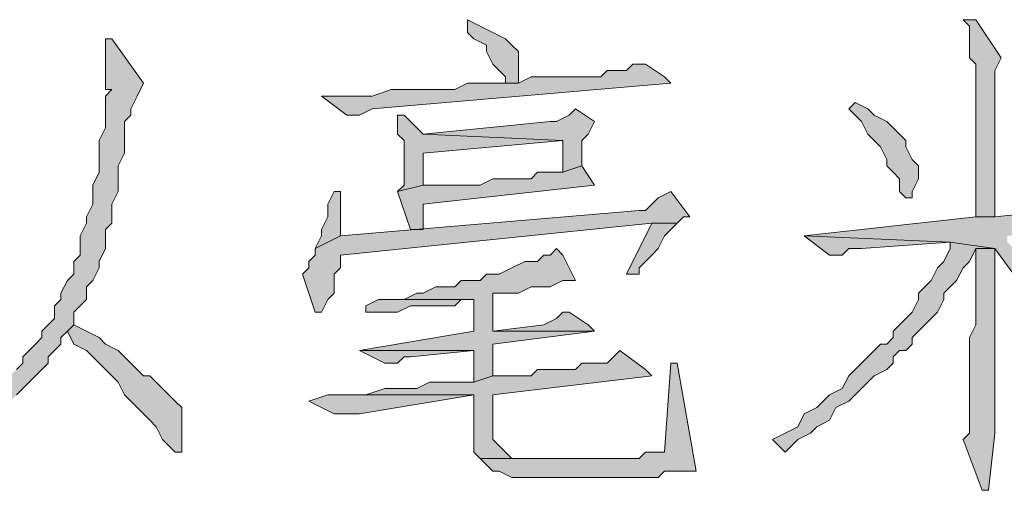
# Model space of a CAD drawing. Extents: x 566443 to 590371, y 3845226 to 3876576.
# Tile 48 of 221: x 586455.33 to 586461.89, y 3853886.63 to 3853889.77. Entities that reach past the tile are written whole.
import ezdxf

# ---------------------------------------------------------------- set-up
doc = ezdxf.new("R2010")
doc.units = 0
doc.layers.add('C00-00-00', color=7, linetype='CONTINUOUS')

msp = doc.modelspace()

# ---------------------------------------------------------------- hatches: boundary and pattern name
at = {"layer": 'C00-00-00'}
h = msp.add_hatch(color=256, dxfattribs=at)
h.dxf.hatch_style = 2
h.paths.add_polyline_path([(586458.3166, 3853889.7673), (586458.3166, 3853889.6826), (586458.3589, 3853889.6403), (586458.4436, 3853889.5979), (586458.4436, 3853889.5556), (586458.4859, 3853889.4709), (586458.5282, 3853889.4286), (586458.5706, 3853889.3863), (586458.5706, 3853889.3439), (586458.6552, 3853889.3439), (586458.6552, 3853889.5556), (586458.6129, 3853889.5979), (586458.5706, 3853889.6403), (586458.4859, 3853889.6826), (586458.4012, 3853889.7249)])
h = msp.add_hatch(color=256, dxfattribs=at)
h.dxf.hatch_style = 2
h.paths.add_polyline_path([(586461.7032, 3853889.7673), (586461.6186, 3853889.7673), (586461.6609, 3853889.7249), (586461.6609, 3853889.5133), (586461.7032, 3853889.4709), (586461.7032, 3853888.4549), (586461.8302, 3853888.4549), (586461.8302, 3853888.4973), (586461.8302, 3853888.5396), (586461.8302, 3853889.4286), (586461.8726, 3853889.5133)])
h = msp.add_hatch(color=256, dxfattribs=at)
h.dxf.hatch_style = 2
h.paths.add_polyline_path([(586455.9459, 3853889.6403), (586455.9036, 3853889.6403), (586455.9036, 3853889.5979), (586455.9036, 3853889.3016), (586455.9459, 3853889.3016), (586455.9036, 3853889.2593), (586455.9036, 3853889.0476), (586455.8612, 3853888.9629), (586455.8612, 3853888.7513), (586455.8189, 3853888.6666), (586455.8189, 3853888.5396), (586455.7766, 3853888.4549), (586455.7766, 3853888.4126), (586455.7342, 3853888.3279), (586455.7342, 3853888.2009), (586455.6919, 3853888.1586), (586455.6919, 3853888.0739), (586455.6496, 3853888.0316), (586455.6072, 3853887.9469), (586455.6072, 3853887.9046), (586455.5649, 3853887.8623), (586455.5649, 3853887.7776), (586455.5226, 3853887.7353), (586455.4802, 3853887.6929), (586455.4802, 3853887.6506), (586455.4379, 3853887.6083), (586455.3956, 3853887.5659), (586455.3532, 3853887.5236), (586455.3532, 3853887.4813), (586455.3109, 3853887.4389), (586455.2686, 3853887.3966), (586455.2262, 3853887.3543), (586455.1839, 3853887.3119), (586455.1416, 3853887.2696), (586455.0992, 3853887.2273), (586455.0146, 3853887.1426), (586454.9722, 3853887.1003), (586454.9299, 3853887.0579), (586454.8876, 3853887.0156), (586454.8029, 3853886.9733), (586454.7606, 3853886.9309), (586454.6759, 3853886.8886), (586454.6336, 3853886.8039), (586454.5489, 3853886.7616), (586454.5912, 3853886.7193), (586454.6336, 3853886.7193), (586454.6759, 3853886.7616), (586454.7606, 3853886.8039), (586454.8029, 3853886.8463), (586454.8876, 3853886.9309), (586454.9299, 3853886.9733), (586455.0146, 3853887.0156), (586455.0569, 3853887.0579), (586455.0992, 3853887.1003), (586455.1839, 3853887.1426), (586455.2262, 3853887.1849), (586455.2686, 3853887.2273), (586455.3109, 3853887.2696), (586455.3532, 3853887.3119), (586455.3956, 3853887.3543), (586455.4379, 3853887.3966), (586455.4802, 3853887.4389), (586455.5226, 3853887.4813), (586455.5226, 3853887.5236), (586455.5649, 3853887.5659), (586455.6072, 3853887.6083), (586455.6072, 3853887.6506), (586455.6496, 3853887.6929), (586455.6919, 3853887.7353), (586455.6919, 3853887.8199), (586455.7342, 3853887.8623), (586455.7766, 3853887.9046), (586455.7766, 3853887.9893), (586455.8189, 3853888.0316), (586455.8612, 3853888.1163), (586455.8612, 3853888.1586), (586455.9036, 3853888.2433), (586455.9036, 3853888.3703), (586455.9459, 3853888.4126), (586455.9459, 3853888.5396), (586455.9882, 3853888.6243), (586455.9882, 3853888.7936), (586456.0306, 3853888.8783), (586456.0306, 3853889.0899), (586456.0729, 3853889.1323), (586456.0729, 3853889.1746), (586456.1152, 3853889.2593), (586456.1576, 3853889.3439)])
h = msp.add_hatch(color=256, dxfattribs=at)
h.dxf.hatch_style = 2
h.paths.add_polyline_path([(586459.5019, 3853889.4709), (586459.4172, 3853889.4709), (586459.3749, 3853889.4286), (586459.2479, 3853889.4286), (586459.2056, 3853889.3863), (586458.7399, 3853889.3863), (586458.6552, 3853889.3439), (586458.4012, 3853889.3439), (586458.3166, 3853889.3439), (586458.2319, 3853889.3016), (586457.8086, 3853889.3016), (586457.6816, 3853889.2593), (586457.3429, 3853889.2593), (586457.5122, 3853889.1323), (586457.5969, 3853889.1323), (586457.6816, 3853889.1746), (586459.6712, 3853889.3439), (586459.6289, 3853889.3863)])
h = msp.add_hatch(color=256, dxfattribs=at)
h.dxf.hatch_style = 2
h.paths.add_polyline_path([(586460.8989, 3853889.2169), (586460.8566, 3853889.1746), (586460.8989, 3853889.1323), (586460.9412, 3853889.0899), (586460.9836, 3853889.0053), (586461.0259, 3853888.9629), (586461.0682, 3853888.9206), (586461.1106, 3853888.8359), (586461.1106, 3853888.7936), (586461.1529, 3853888.7513), (586461.1952, 3853888.7089), (586461.1952, 3853888.6243), (586461.2376, 3853888.5819), (586461.2799, 3853888.5819), (586461.2799, 3853888.6243), (586461.3222, 3853888.7089), (586461.3222, 3853888.7936), (586461.2799, 3853888.8359), (586461.2376, 3853888.9206), (586461.2376, 3853888.9629), (586461.1952, 3853889.0053), (586461.1529, 3853889.0476), (586461.1106, 3853889.0899), (586461.0259, 3853889.1323), (586460.9836, 3853889.1746)])
h = msp.add_hatch(color=256, dxfattribs=at)
h.dxf.hatch_style = 2
h.paths.add_polyline_path([(586459.0362, 3853889.1746), (586458.9939, 3853889.1323), (586458.9092, 3853889.0899), (586458.8669, 3853889.0899), (586458.0202, 3853889.0053), (586458.9516, 3853888.9629), (586458.9516, 3853888.7513), (586459.0786, 3853888.7936), (586459.0786, 3853888.9629), (586459.1209, 3853889.0053), (586459.1632, 3853889.0899)])
h = msp.add_hatch(color=256, dxfattribs=at)
h.dxf.hatch_style = 2
h.paths.add_polyline_path([(586457.8932, 3853889.1323), (586457.8509, 3853889.1323), (586457.8509, 3853889.0899), (586457.8509, 3853889.0053), (586457.8932, 3853888.9629), (586457.8932, 3853888.6666), (586457.8509, 3853888.6243), (586458.0202, 3853888.6666), (586458.0202, 3853888.8783), (586458.9516, 3853888.9629), (586458.0202, 3853889.0053)])
h = msp.add_hatch(color=256, dxfattribs=at)
h.dxf.hatch_style = 2
h.paths.add_polyline_path([(586459.0786, 3853888.7936), (586458.9516, 3853888.7513), (586458.7822, 3853888.7513), (586458.7399, 3853888.7089), (586458.4859, 3853888.7089), (586458.4012, 3853888.6666), (586458.0202, 3853888.6666), (586457.8509, 3853888.6243), (586457.9356, 3853888.3703), (586458.0202, 3853888.3703), (586458.0202, 3853888.4549), (586458.0202, 3853888.5396), (586459.1632, 3853888.6666)])
h = msp.add_hatch(color=256, dxfattribs=at)
h.dxf.hatch_style = 2
h.paths.add_polyline_path([(586459.6712, 3853888.6243), (586459.5866, 3853888.5819), (586459.5442, 3853888.5396), (586459.5019, 3853888.4973), (586459.4596, 3853888.4973), (586457.4699, 3853888.3279), (586457.3006, 3853888.2433), (586457.3006, 3853888.2009), (586457.2582, 3853888.1586), (586457.2582, 3853888.1163), (586457.2159, 3853888.0739), (586457.3006, 3853887.8199), (586457.3429, 3853887.8199), (586457.3852, 3853887.9046), (586457.4276, 3853887.9469), (586457.4276, 3853888.0739), (586457.4699, 3853888.1163), (586457.4699, 3853888.2009), (586459.5442, 3853888.4126), (586459.7136, 3853888.4126), (586459.7559, 3853888.4549), (586459.7982, 3853888.4549)])
h = msp.add_hatch(color=256, dxfattribs=at)
h.dxf.hatch_style = 2
h.paths.add_polyline_path([(586457.4699, 3853888.6243), (586457.4276, 3853888.6243), (586457.3852, 3853888.5396), (586457.3852, 3853888.4549), (586457.3429, 3853888.3703), (586457.3429, 3853888.3279), (586457.3006, 3853888.2433), (586457.4699, 3853888.3279)])
h = msp.add_hatch(color=256, dxfattribs=at)
h.dxf.hatch_style = 2
h.paths.add_polyline_path([(586462.8462, 3853888.6243), (586462.8039, 3853888.5819), (586462.7192, 3853888.5396), (586462.6346, 3853888.5396), (586461.8302, 3853888.4549), (586461.7032, 3853888.4549), (586460.5602, 3853888.3279), (586461.5339, 3853888.2856), (586461.8302, 3853888.2433), (586462.6346, 3853887.1426), (586463.1849, 3853887.1849), (586463.1849, 3853887.2696), (586463.1426, 3853887.2696), (586463.1002, 3853887.2696), (586463.0156, 3853887.3119), (586462.9309, 3853887.3119), (586462.8886, 3853887.3543), (586462.8462, 3853887.3543), (586462.7616, 3853887.3966), (586462.7192, 3853887.3966), (586462.6769, 3853887.4389), (586462.6346, 3853887.4813), (586462.5922, 3853887.4813), (586462.5922, 3853887.5236), (586462.5499, 3853887.5659), (586462.5076, 3853887.6083), (586462.4652, 3853887.6083), (586462.4229, 3853887.6506), (586462.4229, 3853887.7353), (586462.3806, 3853887.7776), (586462.2959, 3853887.8199), (586462.2536, 3853887.8623), (586462.2112, 3853887.9469), (586462.1689, 3853887.9893), (586462.1266, 3853888.0739), (586462.0419, 3853888.1163), (586461.9996, 3853888.2009), (586461.9149, 3853888.2856), (586461.9149, 3853888.3279), (586463.0156, 3853888.4549), (586462.9732, 3853888.4973)])
h = msp.add_hatch(color=256, dxfattribs=at)
h.dxf.hatch_style = 2
h.paths.add_polyline_path([(586459.7136, 3853888.4126), (586459.5442, 3853888.4126), (586459.3749, 3853888.0739), (586459.4596, 3853888.0739), (586459.4596, 3853888.1163), (586459.5442, 3853888.2009), (586459.5866, 3853888.2433), (586459.6289, 3853888.3279), (586459.6712, 3853888.3703)])
h = msp.add_hatch(color=256, dxfattribs=at)
h.dxf.hatch_style = 2
h.paths.add_polyline_path([(586460.5602, 3853888.3279), (586460.7296, 3853888.2009), (586460.8142, 3853888.2009), (586460.8566, 3853888.2433), (586460.9412, 3853888.2433), (586461.5339, 3853888.2856)])
h = msp.add_hatch(color=256, dxfattribs=at)
h.dxf.hatch_style = 2
h.paths.add_polyline_path([(586458.9092, 3853888.2433), (586458.8669, 3853888.2009), (586458.8246, 3853888.2009), (586458.7822, 3853888.1586), (586458.6976, 3853888.1586), (586458.6129, 3853888.1163), (586458.5282, 3853888.0739), (586458.4436, 3853888.0739), (586458.4012, 3853888.0316), (586458.2742, 3853888.0316), (586458.2319, 3853887.9893), (586458.1049, 3853887.9893), (586458.0202, 3853887.9469), (586457.9779, 3853887.9469), (586457.8932, 3853887.9046), (586457.8086, 3853887.9046), (586458.3589, 3853887.9046), (586458.3589, 3853887.6929), (586457.5969, 3853887.5659), (586458.3589, 3853887.5659), (586458.3589, 3853887.3543), (586458.4859, 3853887.3966), (586458.4859, 3853887.6083), (586459.1632, 3853887.6929), (586458.4859, 3853887.6929), (586458.4859, 3853887.9046), (586458.4859, 3853887.9469), (586458.5706, 3853887.9469), (586458.6552, 3853887.9469), (586458.7399, 3853887.9893), (586458.8669, 3853887.9893), (586458.9516, 3853888.0316), (586459.0362, 3853888.0316), (586458.9516, 3853888.2009)])
h = msp.add_hatch(color=256, dxfattribs=at)
h.dxf.hatch_style = 2
h.paths.add_polyline_path([(586461.5339, 3853888.2856), (586461.5339, 3853888.2433), (586461.4916, 3853888.1586), (586461.4492, 3853888.1163), (586461.4069, 3853888.0316), (586461.3646, 3853887.9893), (586461.3222, 3853887.9469), (586461.3222, 3853887.9046), (586461.2799, 3853887.8199), (586461.2376, 3853887.7776), (586461.1952, 3853887.7353), (586461.1529, 3853887.6929), (586461.1529, 3853887.6506), (586461.1106, 3853887.6083), (586461.0682, 3853887.6083), (586461.0259, 3853887.5659), (586460.9836, 3853887.5236), (586460.9412, 3853887.4813), (586460.8989, 3853887.4389), (586460.8566, 3853887.3966), (586460.8142, 3853887.3119), (586460.7296, 3853887.2696), (586460.6872, 3853887.2273), (586460.6449, 3853887.1849), (586460.5602, 3853887.1426), (586460.5179, 3853887.0579), (586460.4332, 3853887.0156), (586460.3486, 3853886.9733), (586460.4332, 3853886.8886), (586460.5179, 3853886.9733), (586460.6026, 3853887.0156), (586460.6449, 3853887.0579), (586460.7296, 3853887.1003), (586460.7719, 3853887.1849), (586460.8566, 3853887.2273), (586460.8989, 3853887.2696), (586460.9412, 3853887.3119), (586460.9836, 3853887.3543), (586461.0259, 3853887.3966), (586461.1106, 3853887.4389), (586461.1529, 3853887.4813), (586461.1529, 3853887.5236), (586461.1952, 3853887.5659), (586461.2376, 3853887.5659), (586461.2799, 3853887.6083), (586461.2799, 3853887.6506), (586461.3222, 3853887.6929), (586461.3646, 3853887.7353), (586461.4069, 3853887.7776), (586461.4492, 3853887.8199), (586461.4916, 3853887.9046), (586461.4916, 3853887.9469), (586461.5339, 3853887.9893), (586461.5762, 3853888.0316), (586461.6186, 3853888.1163), (586461.6609, 3853888.1586), (586461.7032, 3853888.2433), (586461.8302, 3853888.2433)])
h = msp.add_hatch(color=256, dxfattribs=at)
h.dxf.hatch_style = 2
h.paths.add_polyline_path([(586461.8302, 3853888.2433), (586461.7032, 3853888.2433), (586461.7032, 3853888.1586), (586461.7032, 3853887.7353), (586461.6609, 3853887.6506), (586461.6609, 3853887.0156), (586461.6186, 3853886.9733), (586461.7456, 3853886.6346), (586461.7879, 3853886.6346), (586461.8302, 3853887.0156), (586461.8302, 3853887.1426)])
h = msp.add_hatch(color=256, dxfattribs=at)
h.dxf.hatch_style = 2
h.paths.add_polyline_path([(586457.8086, 3853887.9046), (586457.7239, 3853887.9046), (586457.6392, 3853887.8623), (586457.6392, 3853887.8199), (586457.6816, 3853887.8199), (586457.8509, 3853887.8199), (586457.9356, 3853887.8623), (586458.2319, 3853887.8623), (586458.2742, 3853887.9046), (586458.3589, 3853887.9046)])
h = msp.add_hatch(color=256, dxfattribs=at)
h.dxf.hatch_style = 2
h.paths.add_polyline_path([(586458.9939, 3853887.8199), (586458.9516, 3853887.8199), (586458.9092, 3853887.7776), (586458.8246, 3853887.7353), (586458.4859, 3853887.6929), (586459.1632, 3853887.6929), (586459.1209, 3853887.7353)])
h = msp.add_hatch(color=256, dxfattribs=at)
h.dxf.hatch_style = 2
h.paths.add_polyline_path([(586455.6919, 3853887.7353), (586455.6496, 3853887.6929), (586455.6919, 3853887.6083), (586455.7766, 3853887.5659), (586455.8189, 3853887.5236), (586455.8612, 3853887.4813), (586455.9036, 3853887.4389), (586455.9459, 3853887.3966), (586455.9882, 3853887.3543), (586456.0306, 3853887.2696), (586456.0729, 3853887.2273), (586456.1152, 3853887.1849), (586456.1576, 3853887.1426), (586456.1999, 3853887.1003), (586456.2422, 3853887.0579), (586456.2846, 3853886.9733), (586456.3269, 3853886.9309), (586456.3692, 3853886.8886), (586456.4116, 3853886.8886), (586456.4116, 3853887.0156), (586456.4116, 3853887.1849), (586456.3692, 3853887.2273), (586456.3269, 3853887.2696), (586456.2422, 3853887.3543), (586456.1999, 3853887.3966), (586456.1576, 3853887.3966), (586456.1152, 3853887.4389), (586456.0729, 3853887.4813), (586456.0306, 3853887.5236), (586455.9882, 3853887.5659), (586455.9036, 3853887.6083), (586455.8612, 3853887.6506), (586455.7766, 3853887.6929)])
h = msp.add_hatch(color=256, dxfattribs=at)
h.dxf.hatch_style = 2
h.paths.add_polyline_path([(586459.3326, 3853887.5659), (586459.2902, 3853887.5236), (586459.2479, 3853887.4813), (586459.0786, 3853887.4813), (586459.0362, 3853887.4389), (586458.7822, 3853887.4389), (586458.7399, 3853887.3966), (586458.4859, 3853887.3966), (586458.3589, 3853887.3543), (586458.2742, 3853887.3543), (586458.1472, 3853887.3543), (586458.0626, 3853887.3543), (586457.9779, 3853887.3119), (586457.7662, 3853887.3119), (586457.6392, 3853887.2696), (586457.5122, 3853887.2696), (586458.3589, 3853887.2696), (586458.3589, 3853886.8886), (586458.4012, 3853886.8463), (586458.6552, 3853886.8463), (586458.6129, 3853886.8463), (586458.5706, 3853886.8886), (586458.5282, 3853886.9309), (586458.4859, 3853886.9733), (586458.4859, 3853887.2696), (586459.5442, 3853887.3966), (586459.5019, 3853887.4389)])
h = msp.add_hatch(color=256, dxfattribs=at)
h.dxf.hatch_style = 2
h.paths.add_polyline_path([(586457.5969, 3853887.5659), (586457.7662, 3853887.4813), (586457.8509, 3853887.4813), (586457.8932, 3853887.5236), (586457.9356, 3853887.5236), (586458.3589, 3853887.5659)])
h = msp.add_hatch(color=256, dxfattribs=at)
h.dxf.hatch_style = 2
h.paths.add_polyline_path([(586459.7136, 3853887.4813), (586459.6712, 3853887.4813), (586459.6289, 3853886.8886), (586459.5019, 3853886.8886), (586459.4596, 3853886.8463), (586458.4012, 3853886.8463), (586458.4436, 3853886.8039), (586458.4859, 3853886.7616), (586458.5282, 3853886.7616), (586458.6129, 3853886.7193), (586459.4596, 3853886.7193), (586459.5019, 3853886.7193), (586459.5866, 3853886.7193), (586459.6289, 3853886.7616), (586459.8406, 3853886.7616)])
h = msp.add_hatch(color=256, dxfattribs=at)
h.dxf.hatch_style = 2
h.paths.add_polyline_path([(586457.5122, 3853887.2696), (586457.3852, 3853887.2696), (586457.2582, 3853887.2273), (586457.4276, 3853887.1426), (586457.5969, 3853887.1426), (586458.3589, 3853887.2696)])

# ---------------------------------------------------------------- linework, layer by layer
at = {"layer": 'C00-00-00', "lineweight": 0}
for points in [[(586458.3166, 3853889.7673), (586458.3166, 3853889.6826), (586458.3589, 3853889.6403), (586458.4436, 3853889.5979), (586458.4436, 3853889.5556), (586458.4859, 3853889.4709), (586458.5282, 3853889.4286), (586458.5706, 3853889.3863), (586458.5706, 3853889.3439), (586458.6552, 3853889.3439), (586458.6552, 3853889.5556), (586458.6129, 3853889.5979), (586458.5706, 3853889.6403), (586458.4859, 3853889.6826), (586458.4012, 3853889.7249)], [(586461.7032, 3853889.7673), (586461.6186, 3853889.7673), (586461.6609, 3853889.7249), (586461.6609, 3853889.5133), (586461.7032, 3853889.4709), (586461.7032, 3853888.4549), (586461.8302, 3853888.4549), (586461.8302, 3853888.4973), (586461.8302, 3853888.5396), (586461.8302, 3853889.4286), (586461.8726, 3853889.5133)], [(586459.5019, 3853889.4709), (586459.4172, 3853889.4709), (586459.3749, 3853889.4286), (586459.2479, 3853889.4286), (586459.2056, 3853889.3863), (586458.7399, 3853889.3863), (586458.6552, 3853889.3439), (586458.4012, 3853889.3439), (586458.3166, 3853889.3439), (586458.2319, 3853889.3016), (586457.8086, 3853889.3016), (586457.6816, 3853889.2593), (586457.3429, 3853889.2593), (586457.5122, 3853889.1323), (586457.5969, 3853889.1323), (586457.6816, 3853889.1746), (586459.6712, 3853889.3439), (586459.6289, 3853889.3863)], [(586460.8989, 3853889.2169), (586460.8566, 3853889.1746), (586460.8989, 3853889.1323), (586460.9412, 3853889.0899), (586460.9836, 3853889.0053), (586461.0259, 3853888.9629), (586461.0682, 3853888.9206), (586461.1106, 3853888.8359), (586461.1106, 3853888.7936), (586461.1529, 3853888.7513), (586461.1952, 3853888.7089), (586461.1952, 3853888.6243), (586461.2376, 3853888.5819), (586461.2799, 3853888.5819), (586461.2799, 3853888.6243), (586461.3222, 3853888.7089), (586461.3222, 3853888.7936), (586461.2799, 3853888.8359), (586461.2376, 3853888.9206), (586461.2376, 3853888.9629), (586461.1952, 3853889.0053), (586461.1529, 3853889.0476), (586461.1106, 3853889.0899), (586461.0259, 3853889.1323), (586460.9836, 3853889.1746)], [(586459.0362, 3853889.1746), (586458.9939, 3853889.1323), (586458.9092, 3853889.0899), (586458.8669, 3853889.0899), (586458.0202, 3853889.0053), (586458.9516, 3853888.9629), (586458.9516, 3853888.7513), (586459.0786, 3853888.7936), (586459.0786, 3853888.9629), (586459.1209, 3853889.0053), (586459.1632, 3853889.0899)], [(586457.8932, 3853889.1323), (586457.8509, 3853889.1323), (586457.8509, 3853889.0899), (586457.8509, 3853889.0053), (586457.8932, 3853888.9629), (586457.8932, 3853888.6666), (586457.8509, 3853888.6243), (586458.0202, 3853888.6666), (586458.0202, 3853888.8783), (586458.9516, 3853888.9629), (586458.0202, 3853889.0053)], [(586459.0786, 3853888.7936), (586458.9516, 3853888.7513), (586458.7822, 3853888.7513), (586458.7399, 3853888.7089), (586458.4859, 3853888.7089), (586458.4012, 3853888.6666), (586458.0202, 3853888.6666), (586457.8509, 3853888.6243), (586457.9356, 3853888.3703), (586458.0202, 3853888.3703), (586458.0202, 3853888.4549), (586458.0202, 3853888.5396), (586459.1632, 3853888.6666)], [(586459.6712, 3853888.6243), (586459.5866, 3853888.5819), (586459.5442, 3853888.5396), (586459.5019, 3853888.4973), (586459.4596, 3853888.4973), (586457.4699, 3853888.3279), (586457.3006, 3853888.2433), (586457.3006, 3853888.2009), (586457.2582, 3853888.1586), (586457.2582, 3853888.1163), (586457.2159, 3853888.0739), (586457.3006, 3853887.8199), (586457.3429, 3853887.8199), (586457.3852, 3853887.9046), (586457.4276, 3853887.9469), (586457.4276, 3853888.0739), (586457.4699, 3853888.1163), (586457.4699, 3853888.2009), (586459.5442, 3853888.4126), (586459.7136, 3853888.4126), (586459.7559, 3853888.4549), (586459.7982, 3853888.4549)], [(586457.4699, 3853888.6243), (586457.4276, 3853888.6243), (586457.3852, 3853888.5396), (586457.3852, 3853888.4549), (586457.3429, 3853888.3703), (586457.3429, 3853888.3279), (586457.3006, 3853888.2433), (586457.4699, 3853888.3279)], [(586459.7136, 3853888.4126), (586459.5442, 3853888.4126), (586459.3749, 3853888.0739), (586459.4596, 3853888.0739), (586459.4596, 3853888.1163), (586459.5442, 3853888.2009), (586459.5866, 3853888.2433), (586459.6289, 3853888.3279), (586459.6712, 3853888.3703)], [(586460.5602, 3853888.3279), (586460.7296, 3853888.2009), (586460.8142, 3853888.2009), (586460.8566, 3853888.2433), (586460.9412, 3853888.2433), (586461.5339, 3853888.2856)], [(586458.9092, 3853888.2433), (586458.8669, 3853888.2009), (586458.8246, 3853888.2009), (586458.7822, 3853888.1586), (586458.6976, 3853888.1586), (586458.6129, 3853888.1163), (586458.5282, 3853888.0739), (586458.4436, 3853888.0739), (586458.4012, 3853888.0316), (586458.2742, 3853888.0316), (586458.2319, 3853887.9893), (586458.1049, 3853887.9893), (586458.0202, 3853887.9469), (586457.9779, 3853887.9469), (586457.8932, 3853887.9046), (586457.8086, 3853887.9046), (586458.3589, 3853887.9046), (586458.3589, 3853887.6929), (586457.5969, 3853887.5659), (586458.3589, 3853887.5659), (586458.3589, 3853887.3543), (586458.4859, 3853887.3966), (586458.4859, 3853887.6083), (586459.1632, 3853887.6929), (586458.4859, 3853887.6929), (586458.4859, 3853887.9046), (586458.4859, 3853887.9469), (586458.5706, 3853887.9469), (586458.6552, 3853887.9469), (586458.7399, 3853887.9893), (586458.8669, 3853887.9893), (586458.9516, 3853888.0316), (586459.0362, 3853888.0316), (586458.9516, 3853888.2009)], [(586461.5339, 3853888.2856), (586461.5339, 3853888.2433), (586461.4916, 3853888.1586), (586461.4492, 3853888.1163), (586461.4069, 3853888.0316), (586461.3646, 3853887.9893), (586461.3222, 3853887.9469), (586461.3222, 3853887.9046), (586461.2799, 3853887.8199), (586461.2376, 3853887.7776), (586461.1952, 3853887.7353), (586461.1529, 3853887.6929), (586461.1529, 3853887.6506), (586461.1106, 3853887.6083), (586461.0682, 3853887.6083), (586461.0259, 3853887.5659), (586460.9836, 3853887.5236), (586460.9412, 3853887.4813), (586460.8989, 3853887.4389), (586460.8566, 3853887.3966), (586460.8142, 3853887.3119), (586460.7296, 3853887.2696), (586460.6872, 3853887.2273), (586460.6449, 3853887.1849), (586460.5602, 3853887.1426), (586460.5179, 3853887.0579), (586460.4332, 3853887.0156), (586460.3486, 3853886.9733), (586460.4332, 3853886.8886), (586460.5179, 3853886.9733), (586460.6026, 3853887.0156), (586460.6449, 3853887.0579), (586460.7296, 3853887.1003), (586460.7719, 3853887.1849), (586460.8566, 3853887.2273), (586460.8989, 3853887.2696), (586460.9412, 3853887.3119), (586460.9836, 3853887.3543), (586461.0259, 3853887.3966), (586461.1106, 3853887.4389), (586461.1529, 3853887.4813), (586461.1529, 3853887.5236), (586461.1952, 3853887.5659), (586461.2376, 3853887.5659), (586461.2799, 3853887.6083), (586461.2799, 3853887.6506), (586461.3222, 3853887.6929), (586461.3646, 3853887.7353), (586461.4069, 3853887.7776), (586461.4492, 3853887.8199), (586461.4916, 3853887.9046), (586461.4916, 3853887.9469), (586461.5339, 3853887.9893), (586461.5762, 3853888.0316), (586461.6186, 3853888.1163), (586461.6609, 3853888.1586), (586461.7032, 3853888.2433), (586461.8302, 3853888.2433)], [(586461.8302, 3853888.2433), (586461.7032, 3853888.2433), (586461.7032, 3853888.1586), (586461.7032, 3853887.7353), (586461.6609, 3853887.6506), (586461.6609, 3853887.0156), (586461.6186, 3853886.9733), (586461.7456, 3853886.6346), (586461.7879, 3853886.6346), (586461.8302, 3853887.0156), (586461.8302, 3853887.1426)], [(586457.8086, 3853887.9046), (586457.7239, 3853887.9046), (586457.6392, 3853887.8623), (586457.6392, 3853887.8199), (586457.6816, 3853887.8199), (586457.8509, 3853887.8199), (586457.9356, 3853887.8623), (586458.2319, 3853887.8623), (586458.2742, 3853887.9046), (586458.3589, 3853887.9046)], [(586458.9939, 3853887.8199), (586458.9516, 3853887.8199), (586458.9092, 3853887.7776), (586458.8246, 3853887.7353), (586458.4859, 3853887.6929), (586459.1632, 3853887.6929), (586459.1209, 3853887.7353)], [(586455.6919, 3853887.7353), (586455.6496, 3853887.6929), (586455.6919, 3853887.6083), (586455.7766, 3853887.5659), (586455.8189, 3853887.5236), (586455.8612, 3853887.4813), (586455.9036, 3853887.4389), (586455.9459, 3853887.3966), (586455.9882, 3853887.3543), (586456.0306, 3853887.2696), (586456.0729, 3853887.2273), (586456.1152, 3853887.1849), (586456.1576, 3853887.1426), (586456.1999, 3853887.1003), (586456.2422, 3853887.0579), (586456.2846, 3853886.9733), (586456.3269, 3853886.9309), (586456.3692, 3853886.8886), (586456.4116, 3853886.8886), (586456.4116, 3853887.0156), (586456.4116, 3853887.1849), (586456.3692, 3853887.2273), (586456.3269, 3853887.2696), (586456.2422, 3853887.3543), (586456.1999, 3853887.3966), (586456.1576, 3853887.3966), (586456.1152, 3853887.4389), (586456.0729, 3853887.4813), (586456.0306, 3853887.5236), (586455.9882, 3853887.5659), (586455.9036, 3853887.6083), (586455.8612, 3853887.6506), (586455.7766, 3853887.6929)], [(586459.3326, 3853887.5659), (586459.2902, 3853887.5236), (586459.2479, 3853887.4813), (586459.0786, 3853887.4813), (586459.0362, 3853887.4389), (586458.7822, 3853887.4389), (586458.7399, 3853887.3966), (586458.4859, 3853887.3966), (586458.3589, 3853887.3543), (586458.2742, 3853887.3543), (586458.1472, 3853887.3543), (586458.0626, 3853887.3543), (586457.9779, 3853887.3119), (586457.7662, 3853887.3119), (586457.6392, 3853887.2696), (586457.5122, 3853887.2696), (586458.3589, 3853887.2696), (586458.3589, 3853886.8886), (586458.4012, 3853886.8463), (586458.6552, 3853886.8463), (586458.6129, 3853886.8463), (586458.5706, 3853886.8886), (586458.5282, 3853886.9309), (586458.4859, 3853886.9733), (586458.4859, 3853887.2696), (586459.5442, 3853887.3966), (586459.5019, 3853887.4389)], [(586457.5969, 3853887.5659), (586457.7662, 3853887.4813), (586457.8509, 3853887.4813), (586457.8932, 3853887.5236), (586457.9356, 3853887.5236), (586458.3589, 3853887.5659)], [(586459.7136, 3853887.4813), (586459.6712, 3853887.4813), (586459.6289, 3853886.8886), (586459.5019, 3853886.8886), (586459.4596, 3853886.8463), (586458.4012, 3853886.8463), (586458.4436, 3853886.8039), (586458.4859, 3853886.7616), (586458.5282, 3853886.7616), (586458.6129, 3853886.7193), (586459.4596, 3853886.7193), (586459.5019, 3853886.7193), (586459.5866, 3853886.7193), (586459.6289, 3853886.7616), (586459.8406, 3853886.7616)], [(586457.5122, 3853887.2696), (586457.3852, 3853887.2696), (586457.2582, 3853887.2273), (586457.4276, 3853887.1426), (586457.5969, 3853887.1426), (586458.3589, 3853887.2696)]]:
    msp.add_lwpolyline(points, close=True, dxfattribs=at)
for points in [[(586455.3109, 3853887.2696), (586455.3532, 3853887.3119), (586455.3956, 3853887.3543), (586455.4379, 3853887.3966), (586455.4802, 3853887.4389), (586455.5226, 3853887.4813), (586455.5226, 3853887.5236), (586455.5649, 3853887.5659), (586455.6072, 3853887.6083), (586455.6072, 3853887.6506), (586455.6496, 3853887.6929), (586455.6919, 3853887.7353), (586455.6919, 3853887.8199), (586455.7342, 3853887.8623), (586455.7766, 3853887.9046), (586455.7766, 3853887.9893), (586455.8189, 3853888.0316), (586455.8612, 3853888.1163), (586455.8612, 3853888.1586), (586455.9036, 3853888.2433), (586455.9036, 3853888.3703), (586455.9459, 3853888.4126), (586455.9459, 3853888.5396), (586455.9882, 3853888.6243), (586455.9882, 3853888.7936), (586456.0306, 3853888.8783), (586456.0306, 3853889.0899), (586456.0729, 3853889.1323), (586456.0729, 3853889.1746), (586456.1152, 3853889.2593), (586456.1576, 3853889.3439), (586455.9459, 3853889.6403), (586455.9036, 3853889.6403), (586455.9036, 3853889.5979), (586455.9036, 3853889.3016), (586455.9459, 3853889.3016), (586455.9036, 3853889.2593), (586455.9036, 3853889.0476), (586455.8612, 3853888.9629), (586455.8612, 3853888.7513), (586455.8189, 3853888.6666), (586455.8189, 3853888.5396), (586455.7766, 3853888.4549), (586455.7766, 3853888.4126), (586455.7342, 3853888.3279), (586455.7342, 3853888.2009), (586455.6919, 3853888.1586), (586455.6919, 3853888.0739), (586455.6496, 3853888.0316), (586455.6072, 3853887.9469), (586455.6072, 3853887.9046), (586455.5649, 3853887.8623), (586455.5649, 3853887.7776), (586455.5226, 3853887.7353), (586455.4802, 3853887.6929), (586455.4802, 3853887.6506), (586455.4379, 3853887.6083), (586455.3956, 3853887.5659), (586455.3532, 3853887.5236), (586455.3532, 3853887.4813), (586455.3109, 3853887.4389)], [(586462.6346, 3853888.5396), (586461.8302, 3853888.4549), (586461.7032, 3853888.4549), (586460.5602, 3853888.3279), (586461.5339, 3853888.2856), (586461.8302, 3853888.2433), (586462.6346, 3853887.1426)]]:
    msp.add_lwpolyline(points, dxfattribs=at)

doc.saveas('drawing.dxf')
